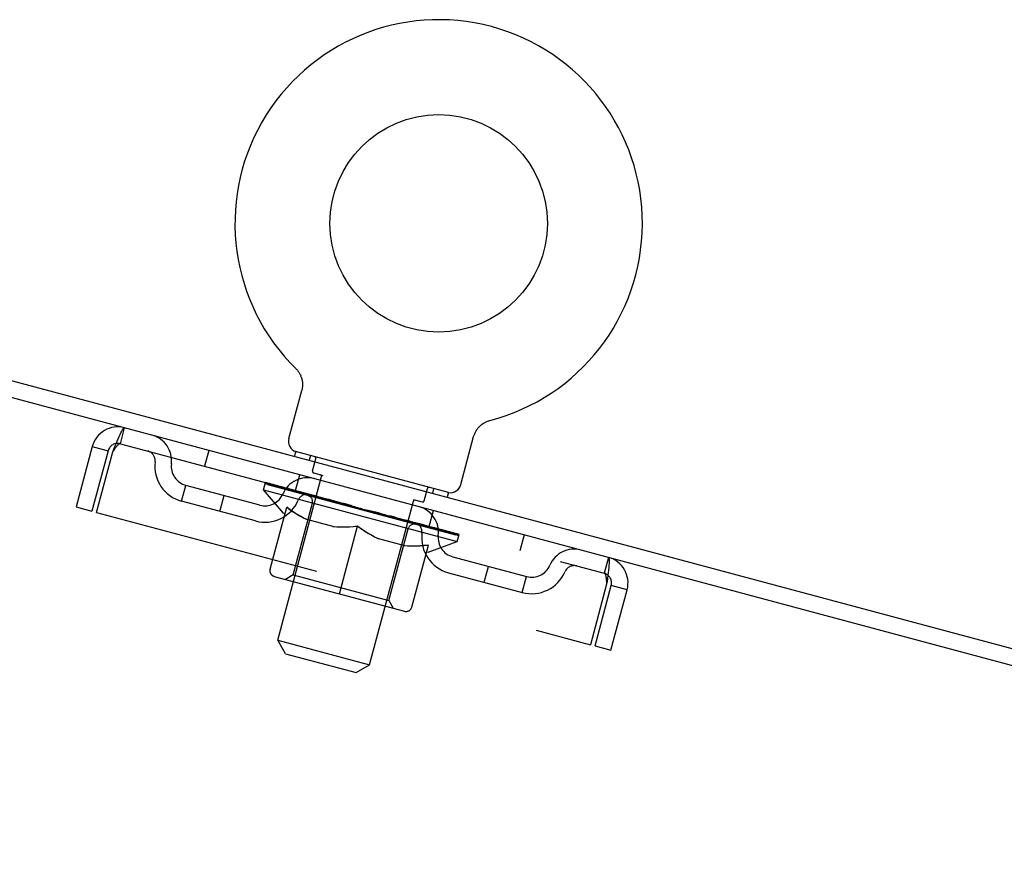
# Model space of a CAD drawing. Header units: inches. Extents: x 0 to 262, y 0 to 169.
# Tile 118 of 256: x 16.18 to 22.4, y 121.12 to 126.5. Entities that reach past the tile are written whole.
import ezdxf

# ---------------------------------------------------------------- set-up
doc = ezdxf.new("R2010")
doc.units = ezdxf.units.IN
doc.header["$LTSCALE"] = 14.384615
doc.header["$MEASUREMENT"] = 0
doc.linetypes.add('HIDDEN', pattern=[0.2, 0.1, -0.1])
doc.layers.get('0').update_dxf_attribs({"linetype": 'CONTINUOUS'})
doc.layers.add('DEFAULT_2', color=8, linetype='HIDDEN')

msp = doc.modelspace()

# ---------------------------------------------------------------- linework, layer by layer
at = {"color": 7, "linetype": 'Continuous'}
for p, q in [((9.4779, 126.0058), (27.3313, 121.222)), ((17.923, 124.3001), (17.9229, 124.3001)), ((17.9229, 124.3001), (17.9265, 124.2965)), ((17.9239, 124.2992), (17.9252, 124.2979)), ((17.9265, 124.2965), (17.9299, 124.2927)), ((17.9299, 124.2928), (17.9332, 124.2889)), ((17.9331, 124.289), (17.9363, 124.2849)), ((17.9362, 124.285), (17.9393, 124.2808)), ((17.9392, 124.2809), (17.9422, 124.2766)), ((17.9421, 124.2768), (17.9449, 124.2723)), ((17.9448, 124.2725), (17.9475, 124.2679)), ((17.9474, 124.2681), (17.9499, 124.2635)), ((17.9498, 124.2636), (17.9521, 124.2589)), ((17.952, 124.2591), (17.9542, 124.2543)), ((17.9541, 124.2544), (17.9561, 124.2496)), ((17.956, 124.2497), (17.9578, 124.2448)), ((17.9578, 124.2449), (17.9594, 124.24)), ((17.9594, 124.2401), (17.9608, 124.2351)), ((17.9608, 124.2352), (17.9621, 124.2302)), ((17.962, 124.2303), (17.9631, 124.2252)), ((17.9631, 124.2253), (17.964, 124.2202)), ((17.964, 124.2203), (17.9647, 124.2152)), ((17.8796, 123.8571), (17.9609, 124.1605)), ((17.962, 124.1648), (17.9609, 124.1605)), ((17.9647, 124.1798), (17.9639, 124.1747)), ((17.9652, 124.1849), (17.9646, 124.1798)), ((17.9647, 124.2153), (17.9652, 124.2102)), ((17.9652, 124.2102), (17.9656, 124.2051)), ((17.9656, 124.1899), (17.9652, 124.1848)), ((17.9656, 124.2052), (17.9658, 124.2)), ((17.9658, 124.195), (17.9656, 124.1899)), ((17.9658, 124.2001), (17.9657, 124.1949)), ((19.1357, 123.9667), (19.1405, 123.9684)), ((19.1405, 123.9684), (19.1453, 123.9699)), ((19.1405, 123.9684), (19.142, 123.9689)), ((19.1453, 123.9699), (19.1502, 123.9713)), ((19.1471, 123.9705), (19.1489, 123.9709)), ((19.0605, 123.9016), (19.0631, 123.9061)), ((19.0631, 123.906), (19.0658, 123.9104)), ((19.0657, 123.9103), (19.0686, 123.9146)), ((19.0686, 123.9145), (19.0716, 123.9187)), ((19.0716, 123.9186), (19.0747, 123.9227)), ((19.0747, 123.9226), (19.078, 123.9266)), ((19.078, 123.9265), (19.0814, 123.9304)), ((19.0813, 123.9303), (19.085, 123.934)), ((19.0849, 123.9339), (19.0886, 123.9375)), ((19.0885, 123.9374), (19.0924, 123.9409)), ((19.0923, 123.9408), (19.0963, 123.9442)), ((19.0962, 123.9441), (19.1003, 123.9473)), ((19.1002, 123.9472), (19.1045, 123.9503)), ((19.1043, 123.9502), (19.1087, 123.9531)), ((19.1085, 123.953), (19.113, 123.9558)), ((19.1129, 123.9557), (19.1174, 123.9583)), ((19.1173, 123.9582), (19.1219, 123.9606)), ((19.1218, 123.9605), (19.1265, 123.9628)), ((19.1263, 123.9627), (19.1311, 123.9648)), ((19.131, 123.9648), (19.1358, 123.9667)), ((18.9662, 123.5659), (19.0475, 123.8694)), ((19.0503, 123.8784), (19.052, 123.8832)), ((19.052, 123.8832), (19.0539, 123.8879)), ((19.0539, 123.8879), (19.056, 123.8926)), ((19.056, 123.8925), (19.0582, 123.8972)), ((19.0582, 123.8971), (19.0606, 123.9016)), ((17.9221, 123.7743), (17.9143, 123.7453)), ((18.888, 123.5154), (17.9221, 123.7743)), ((18.888, 123.5154), (18.8802, 123.4865))]:
    msp.add_line(p, q, dxfattribs=at)
at = {"color": 3, "linetype": 'Continuous'}
msp.add_line((27.3044, 121.1216), (9.5396, 125.8816), dxfattribs=at)
at = {"color": 7, "linetype": 'Continuous'}
for points in [[(17.9639, 124.1748), (17.963, 124.1698), (17.962, 124.1648)], [(19.0475, 123.8694), (19.0488, 123.8736), (19.0503, 123.8784)], [(19.0475, 123.8694), (19.0487, 123.8736), (19.0503, 123.8784)]]:
    msp.add_lwpolyline(points, dxfattribs=at)
msp.add_circle((18.8264, 125.2174), 0.6875, dxfattribs=at)
for centre, radius, start, end in [((18.8264, 125.2174), 1.2875, 284.50526, 225.49473), ((17.9462, 123.8392), 0.069, 165, 250), ((18.8996, 123.5838), 0.069, 260, 345)]:
    msp.add_arc(centre, radius, start, end, dxfattribs=at)
at = {"layer": 'DEFAULT_2', "color": 8, "linetype": 'HIDDEN'}
for p, q in [((17.9289, 124.2939), (17.9299, 124.2928)), ((19.1501, 123.9712), (19.1502, 123.9713)), ((16.8144, 123.8247), (16.8413, 123.9251)), ((16.6368, 123.807), (16.5344, 123.425)), ((16.6368, 123.807), (16.7372, 123.7801)), ((16.8144, 123.8247), (19.8725, 123.0053)), ((17.3743, 123.7823), (17.3473, 123.6819)), ((16.7372, 123.7801), (16.6349, 123.3981)), ((16.6638, 123.3903), (16.7662, 123.7724)), ((18.0158, 123.7492), (18.008, 123.7202)), ((18.0292, 123.6524), (18.0499, 123.7297)), ((17.8096, 122.5817), (18.0868, 123.6163)), ((17.9209, 123.5282), (17.9478, 123.6287)), ((18.0363, 123.6401), (18.0941, 123.6246)), ((17.2019, 123.461), (17.2288, 123.5614)), ((17.6953, 123.4364), (17.2288, 123.5614)), ((17.7197, 123.5337), (17.7318, 123.5789)), ((17.8447, 123.3848), (17.7197, 123.5337)), ((17.7197, 123.5337), (18.943, 123.2059)), ((17.7393, 123.5699), (17.7411, 123.5764)), ((17.7468, 123.5645), (17.7477, 123.5677)), ((18.9349, 123.2462), (17.7468, 123.5645)), ((17.7554, 123.5622), (17.7563, 123.5654)), ((17.7563, 123.562), (17.7572, 123.5652)), ((17.7669, 123.5626), (17.7687, 123.569)), ((17.7818, 123.5552), (17.7826, 123.5584)), ((17.7836, 123.5547), (17.7844, 123.5579)), ((17.812, 123.5505), (17.8137, 123.5569)), ((17.8251, 123.5435), (17.826, 123.5468)), ((17.8277, 123.5428), (17.8286, 123.5461)), ((18.0259, 123.4929), (17.8314, 123.545)), ((17.8731, 123.5341), (17.8749, 123.5405)), ((17.8736, 123.5306), (17.8744, 123.5335)), ((17.8743, 123.5304), (17.8751, 123.5333)), ((17.8772, 123.5296), (17.878, 123.5325)), ((18.7343, 123.4635), (18.755, 123.5407)), ((18.7943, 123.5406), (18.7866, 123.5116)), ((17.4434, 123.3963), (17.4703, 123.4967)), ((17.8841, 123.5277), (17.885, 123.5309)), ((17.8842, 123.5277), (17.885, 123.5306)), ((17.8875, 123.5268), (17.8884, 123.53)), ((17.8907, 123.526), (17.8918, 123.5298)), ((17.8949, 123.5248), (17.8957, 123.5278)), ((17.9087, 123.5212), (17.9094, 123.5241)), ((17.9261, 123.5165), (17.9269, 123.5194)), ((17.9266, 123.5164), (17.9281, 123.5219)), ((17.9463, 123.5111), (17.947, 123.514)), ((17.9463, 123.5111), (17.9471, 123.514)), ((17.9485, 123.5139), (17.9503, 123.5203)), ((17.957, 123.5082), (17.9579, 123.5114)), ((17.961, 123.5071), (17.9619, 123.5103)), ((17.97, 123.5047), (17.9708, 123.5077)), ((17.9809, 123.5018), (17.9828, 123.5088)), ((17.9959, 123.4978), (17.9966, 123.5007)), ((17.9988, 123.497), (17.9996, 123.4999)), ((18.0251, 123.49), (18.0259, 123.4929)), ((18.0906, 123.4756), (18.0307, 123.4916)), ((18.0359, 123.4905), (18.0376, 123.4969)), ((18.0416, 123.4855), (18.0425, 123.4888)), ((18.0461, 123.4843), (18.047, 123.4875)), ((18.0519, 123.4828), (18.0541, 123.4909)), ((18.0559, 123.4817), (18.0567, 123.4846)), ((18.0665, 123.4789), (18.0673, 123.4818)), ((18.0898, 123.4726), (18.0906, 123.4755)), ((18.1629, 123.4562), (18.1058, 123.4715)), ((18.1325, 123.4646), (18.1342, 123.471)), ((18.6642, 123.4719), (18.7221, 123.4564)), ((16.5344, 123.425), (16.6349, 123.3981)), ((17.6684, 123.336), (17.2019, 123.461)), ((17.7608, 123.0315), (17.866, 123.4239)), ((17.9072, 122.9951), (18.0285, 123.4478)), ((18.1247, 123.4633), (18.1254, 123.4662)), ((18.1352, 123.4604), (18.1361, 123.4637)), ((18.1376, 123.4598), (18.14, 123.4688)), ((18.1402, 123.4591), (18.141, 123.4623)), ((18.1474, 123.4572), (18.1482, 123.4605)), ((18.1622, 123.4532), (18.1629, 123.4562)), ((18.2407, 123.4353), (18.1881, 123.4494)), ((18.2, 123.4431), (18.2007, 123.446)), ((18.2311, 123.4379), (18.3434, 123.415)), ((18.2351, 123.4337), (18.236, 123.4369)), ((18.2355, 123.437), (18.2372, 123.4434)), ((18.236, 123.4369), (18.2377, 123.4431)), ((18.2377, 123.4432), (18.2372, 123.4434)), ((18.2389, 123.4327), (18.2398, 123.4361)), ((18.2399, 123.4324), (18.2407, 123.4353)), ((18.2403, 123.4323), (18.2412, 123.4355)), ((18.3215, 123.4137), (18.275, 123.4261)), ((18.2795, 123.4218), (18.2803, 123.4247)), ((18.3208, 123.4107), (18.3215, 123.4137)), ((18.3383, 123.4061), (18.3391, 123.4093)), ((18.3384, 123.406), (18.3393, 123.4093)), ((18.3393, 123.4093), (18.3391, 123.4093)), ((18.3417, 123.4085), (18.3434, 123.415)), ((18.3433, 123.4047), (18.3442, 123.408)), ((18.3435, 123.4047), (18.3443, 123.4079)), ((18.3442, 123.408), (18.3443, 123.4079)), ((18.3892, 122.4265), (18.6664, 123.461)), ((16.6638, 123.3903), (19.7857, 122.5538)), ((17.8447, 123.3848), (17.8548, 123.382)), ((18.346, 123.4071), (18.4083, 123.3904)), ((18.361, 123.4), (18.3618, 123.4029)), ((18.3773, 123.3987), (18.3785, 123.4032)), ((18.4522, 123.3787), (18.3785, 123.4032)), ((18.3978, 123.3932), (18.3987, 123.3965)), ((18.4022, 123.3889), (18.403, 123.3918)), ((18.4415, 123.3784), (18.4423, 123.3816)), ((18.4418, 123.3783), (18.4426, 123.3812)), ((18.4426, 123.3812), (18.4953, 123.3671)), ((18.4428, 123.378), (18.4437, 123.3815)), ((18.4466, 123.377), (18.4475, 123.3802)), ((18.4474, 123.3802), (18.4491, 123.3865)), ((18.4479, 123.3801), (18.4497, 123.3865)), ((18.4491, 123.3865), (18.4497, 123.3865)), ((18.4818, 123.3676), (18.4826, 123.3705)), ((18.5196, 123.3575), (18.5204, 123.3604)), ((18.5204, 123.3604), (18.5775, 123.3451)), ((18.5344, 123.3535), (18.5353, 123.3568)), ((18.5416, 123.3516), (18.5424, 123.3548)), ((18.5442, 123.3509), (18.5466, 123.3598)), ((18.5465, 123.3503), (18.5474, 123.3535)), ((18.5509, 123.3525), (18.5527, 123.3589)), ((18.5571, 123.3474), (18.5579, 123.3503)), ((18.766, 123.3017), (18.793, 123.4022)), ((18.166, 123.2987), (17.9923, 123.3452)), ((18.1989, 122.8757), (18.3138, 123.3043)), ((18.5113, 122.8332), (18.6327, 123.2859)), ((18.5919, 123.3381), (18.5927, 123.341)), ((18.5927, 123.341), (18.6526, 123.325)), ((18.6153, 123.3318), (18.616, 123.3348)), ((18.6258, 123.329), (18.6266, 123.3319)), ((18.6298, 123.3279), (18.632, 123.336)), ((18.6356, 123.3264), (18.6365, 123.3296)), ((18.6401, 123.3252), (18.641, 123.3284)), ((18.6476, 123.3266), (18.6493, 123.333)), ((18.6566, 123.3207), (18.6574, 123.3237)), ((18.6574, 123.3237), (18.8519, 123.2716)), ((18.683, 123.3137), (18.6837, 123.3166)), ((18.6859, 123.3129), (18.6867, 123.3158)), ((18.7009, 123.3089), (18.7027, 123.3159)), ((18.7118, 123.306), (18.7125, 123.3089)), ((18.7207, 123.3036), (18.7216, 123.3068)), ((18.7247, 123.3025), (18.7256, 123.3057)), ((18.7349, 123.3032), (18.7366, 123.3096)), ((18.7355, 123.2996), (18.7362, 123.3025)), ((18.7355, 123.2996), (18.7363, 123.3025)), ((18.7551, 123.2943), (18.7566, 123.2999)), ((18.7556, 123.2942), (18.7564, 123.2971)), ((18.7731, 123.2895), (18.7739, 123.2925)), ((18.7868, 123.2859), (18.7876, 123.2888)), ((18.791, 123.2847), (18.7921, 123.2886)), ((18.7942, 123.2839), (18.7951, 123.2871)), ((18.7976, 123.283), (18.7985, 123.2862)), ((18.7976, 123.283), (18.7983, 123.2859)), ((18.8045, 123.2811), (18.8053, 123.284)), ((18.8074, 123.2803), (18.8082, 123.2833)), ((18.8103, 123.283), (18.812, 123.2894)), ((18.6127, 123.179), (18.4389, 123.2255)), ((18.8081, 123.2801), (18.8089, 123.2831)), ((18.854, 123.2679), (18.8549, 123.2711)), ((18.8566, 123.2672), (18.8575, 123.2704)), ((18.8715, 123.2666), (18.8732, 123.273)), ((18.8982, 123.256), (18.899, 123.2592)), ((18.9, 123.2555), (18.9008, 123.2588)), ((18.9165, 123.2545), (18.9182, 123.261)), ((18.9254, 123.2487), (18.9263, 123.2519)), ((18.9263, 123.2485), (18.9272, 123.2517)), ((18.9349, 123.2462), (18.9358, 123.2494)), ((18.943, 123.2059), (18.9551, 123.2511)), ((18.9441, 123.2471), (18.9458, 123.2536)), ((19.3665, 123.2485), (19.3396, 123.1481)), ((18.6562, 122.7915), (18.7614, 123.184)), ((18.7603, 123.1394), (18.943, 123.2059)), ((18.7502, 123.1421), (18.7603, 123.1394)), ((18.9155, 123.1095), (19.382, 122.9845)), ((19.8994, 123.1057), (19.8725, 123.0053)), ((19.1136, 122.9488), (19.1405, 123.0492)), ((17.7871, 122.986), (18.6108, 122.7653)), ((17.9072, 122.9951), (17.8584, 122.9669)), ((17.9072, 122.9951), (18.5113, 122.8332)), ((18.8886, 123.009), (19.3551, 122.8841)), ((19.3551, 122.8841), (19.382, 122.9845)), ((19.8881, 122.9359), (19.7857, 122.5538)), ((19.8147, 122.5461), (19.9171, 122.9281)), ((20.0175, 122.9012), (19.9171, 122.9281)), ((19.9152, 122.5192), (20.0175, 122.9012)), ((18.5113, 122.8332), (18.5395, 122.7844)), ((17.8584, 122.4972), (17.8096, 122.5817)), ((17.8096, 122.5817), (18.3892, 122.4265)), ((19.8147, 122.5461), (19.9152, 122.5192)), ((17.8584, 122.4972), (18.3047, 122.3777)), ((18.3047, 122.3777), (18.3892, 122.4265))]:
    msp.add_line(p, q, dxfattribs=at)
for points in [[(16.7662, 123.7724), (16.7733, 123.7898), (16.7804, 123.807), (16.7873, 123.8238), (16.7941, 123.8399), (16.8006, 123.8551), (16.8068, 123.8693), (16.8127, 123.8822), (16.8182, 123.8936), (16.8233, 123.9035), (16.8279, 123.9116), (16.8321, 123.9179), (16.8357, 123.9223), (16.8388, 123.9247), (16.8413, 123.9251)], [(16.7662, 123.7724), (16.7703, 123.7786), (16.7744, 123.7847), (16.7784, 123.7906), (16.7824, 123.7963), (16.7863, 123.8017), (16.79, 123.8066), (16.7937, 123.8111), (16.7972, 123.8151), (16.8005, 123.8184), (16.8037, 123.8211), (16.8066, 123.8231), (16.8094, 123.8244), (16.812, 123.8249), (16.8144, 123.8247)], [(17.9923, 123.3452), (17.9709, 123.3558), (17.9496, 123.3673), (17.9286, 123.3798), (17.9077, 123.3932), (17.8868, 123.4076), (17.8658, 123.4231)], [(17.866, 123.4239), (17.8883, 123.4076), (17.9106, 123.3925), (17.9327, 123.3785), (17.9548, 123.3657), (17.9771, 123.3539), (17.9996, 123.3432)], [(18.1567, 123.3012), (18.1818, 123.2992), (18.2074, 123.2982), (18.2332, 123.2983), (18.2595, 123.2993), (18.2864, 123.3014), (18.3138, 123.3043)], [(18.3134, 123.3027), (18.2874, 123.2999), (18.2621, 123.2979), (18.2375, 123.2967), (18.2133, 123.2965), (18.1895, 123.2971), (18.166, 123.2987)], [(18.4389, 123.2255), (18.4177, 123.236), (18.3966, 123.2475), (18.3758, 123.2598), (18.355, 123.2731), (18.3342, 123.2874), (18.3134, 123.3027)], [(18.3138, 123.3043), (18.3363, 123.2879), (18.3587, 123.2726), (18.381, 123.2585), (18.4032, 123.2456), (18.4257, 123.2338), (18.4483, 123.223)], [(18.6054, 123.1809), (18.6304, 123.1789), (18.6558, 123.178), (18.6814, 123.178), (18.7075, 123.1791), (18.7342, 123.181), (18.7614, 123.184)], [(18.7612, 123.1831), (18.735, 123.1803), (18.7095, 123.1782), (18.6847, 123.1771), (18.6603, 123.1768), (18.6363, 123.1774), (18.6127, 123.179)], [(19.8994, 123.1057), (19.9014, 123.1041), (19.9029, 123.1004), (19.9038, 123.0948), (19.9043, 123.0873), (19.9042, 123.0779), (19.9037, 123.0669), (19.9027, 123.0542), (19.9014, 123.0401), (19.8997, 123.0247), (19.8977, 123.0083), (19.8955, 122.991), (19.8931, 122.973), (19.8906, 122.9545), (19.8881, 122.9359)], [(19.8725, 123.0053), (19.8747, 123.0043), (19.8767, 123.0025), (19.8784, 123), (19.88, 122.9968), (19.8814, 122.9929), (19.8826, 122.9883), (19.8837, 122.9832), (19.8846, 122.9775), (19.8854, 122.9713), (19.886, 122.9647), (19.8866, 122.9578), (19.8872, 122.9506), (19.8876, 122.9433), (19.8881, 122.9359)]]:
    msp.add_lwpolyline(points, dxfattribs=at)
for centre, radius, start, end in [((16.7981, 123.7638), 0.167, 75, 165), ((16.9713, 123.7174), 0.167, 353.07163, 75), ((16.7981, 123.7638), 0.063, 75, 165), ((16.9719, 123.7178), 0.0625, 352.98631, 75), ((17.9462, 123.8392), 0.069, 250, 255), ((18.0402, 123.7323), 0.01, 345, 75), ((17.2612, 123.6822), 0.229, 172.98631, 255), ((17.2612, 123.6822), 0.125, 173.07163, 255), ((17.9963, 123.4428), 0.167, 75, 156.92837), ((18.0389, 123.6498), 0.01, 165, 255), ((18.0771, 123.6188), 0.01, 345, 75), ((18.7647, 123.5381), 0.01, 75, 165), ((17.7277, 123.5572), 0.125, 255, 336.92837), ((17.996, 123.4434), 0.0625, 75, 157.01369), ((17.99, 123.4581), 0.0398, 345, 75), ((18.8996, 123.5838), 0.069, 255, 260), ((17.7277, 123.5572), 0.229, 255, 337.01369), ((18.676, 123.4584), 0.01, 75, 165), ((18.658, 123.2655), 0.167, 353.07163, 75), ((18.7247, 123.466), 0.01, 255, 345), ((18.6711, 123.2756), 0.0398, 75, 165), ((18.6585, 123.2658), 0.0625, 352.98631, 75), ((18.9478, 123.2302), 0.229, 172.98631, 255), ((18.9478, 123.2302), 0.125, 173.07163, 255), ((19.683, 122.9908), 0.167, 75, 156.92837), ((19.8562, 122.9444), 0.167, 345, 75), ((19.4143, 123.1052), 0.125, 255, 336.92837), ((19.6827, 122.9914), 0.0625, 75, 157.01369), ((17.7967, 123.0219), 0.0371, 165, 255), ((19.4143, 123.1052), 0.229, 255, 337.01369), ((19.8562, 122.9444), 0.063, 345, 75), ((18.6204, 122.8011), 0.0371, 255, 345)]:
    msp.add_arc(centre, radius, start, end, dxfattribs=at)
for centre, major_axis, ratio, start_param, end_param in [((18.3434, 123.415), (0.6134, -0.1574), 0.05963, 2.96643, 3.140963), ((17.7078, 123.566), (0.1919, -0.0493), 0.05963, 1.376596, 1.469874), ((18.3434, 123.415), (0.6117, -0.1639), 0.060556, -3.141593, -2.96706), ((17.7095, 123.5725), (0.1914, -0.0513), 0.060556, 0.430652, 1.470503), ((18.3434, 123.415), (0.6151, -0.1512), 0.05688, 2.791345, 2.965878), ((17.7504, 123.5546), (0.1914, -0.0513), 0.060556, 1.551758, 1.645036), ((17.6843, 123.5723), (0.1925, -0.0473), 0.05688, 1.20151, 1.294789), ((17.7522, 123.561), (0.1909, -0.0533), 0.05963, 0.605815, 1.645666), ((17.686, 123.5788), (0.1919, -0.0493), 0.05963, 0.25549, 1.295341), ((18.3434, 123.415), (0.61, -0.1704), 0.05963, -2.96643, -2.791898), ((17.7522, 123.5565), (0.1591, -0.0408), 0.05963, 1.065228, 1.614276), ((17.7331, 123.5616), (0.1596, -0.0392), 0.05688, 0.890143, 1.43919), ((17.7891, 123.5466), (0.1587, -0.0425), 0.060556, 1.240391, 1.789438), ((17.811, 123.5384), (0.1909, -0.0533), 0.05963, 1.72692, 1.820198), ((17.6807, 123.5733), (0.1929, -0.0455), 0.052395, 1.026568, 1.119847), ((18.3434, 123.415), (0.6167, -0.1453), 0.052395, 2.616403, 2.790936), ((17.8127, 123.5448), (0.1903, -0.0553), 0.05688, 0.7809, 1.820751), ((17.6824, 123.5797), (0.1925, -0.0473), 0.05688, 0.080405, 1.120256), ((18.3434, 123.415), (0.6083, -0.1766), 0.05688, -2.791345, -2.616812), ((17.7325, 123.5618), (0.16, -0.0377), 0.052395, 0.715201, 1.264248), ((17.8427, 123.5322), (0.1582, -0.0442), 0.05963, 1.415553, 1.9646), ((17.8875, 123.5179), (0.1903, -0.0553), 0.05688, 1.902006, 1.995284), ((17.6971, 123.5689), (0.1934, -0.0438), 0.046319, 0.851819, 0.945098), ((18.3434, 123.415), (0.6181, -0.14), 0.046319, 2.441654, 2.616187), ((17.8892, 123.5243), (0.1898, -0.0571), 0.052395, 0.955842, 1.995693), ((18.3434, 123.415), (0.6067, -0.1825), 0.052395, -2.616403, -2.44187), ((17.6988, 123.5753), (0.1929, -0.0455), 0.052395, -0.094537, 0.945314), ((17.7503, 123.557), (0.1603, -0.0363), 0.046319, 0.540452, 1.089499), ((17.9114, 123.5138), (0.1578, -0.0458), 0.05688, 1.590638, 2.139686), ((17.9778, 123.4937), (0.1898, -0.0571), 0.052395, 2.076947, 2.170226), ((17.733, 123.5593), (0.1938, -0.0424), 0.038841, 0.677289, 0.770567), ((18.3434, 123.415), (0.6193, -0.1355), 0.038841, 2.267123, 2.441656), ((17.9795, 123.5001), (0.1894, -0.0587), 0.046319, 1.130591, 2.170442), ((18.3434, 123.415), (0.6053, -0.1878), 0.046319, -2.441654, -2.267121), ((17.7347, 123.5657), (0.1934, -0.0438), 0.046319, -0.269286, 0.770565), ((17.7859, 123.5474), (0.1607, -0.0351), 0.038841, 0.365921, 0.914969), ((17.9931, 123.4919), (0.1574, -0.0473), 0.052395, 1.76558, 2.314627), ((18.079, 123.4665), (0.1894, -0.0587), 0.046319, 2.251696, 2.344975), ((17.7873, 123.5447), (0.1941, -0.0412), 0.030195, 0.502975, 0.596254), ((18.3434, 123.415), (0.6203, -0.1318), 0.030195, 2.09281, 2.267343), ((18.0807, 123.473), (0.189, -0.0602), 0.038841, 1.305122, 2.344973), ((17.789, 123.5512), (0.1938, -0.0424), 0.038841, -0.443817, 0.596034), ((18.3434, 123.415), (0.6041, -0.1923), 0.038841, -2.267123, -2.092591), ((17.8384, 123.5334), (0.1609, -0.0342), 0.030195, 0.191608, 0.740655), ((18.0853, 123.4672), (0.157, -0.0487), 0.046319, 1.940329, 2.489376), ((17.86, 123.5321), (0.1941, -0.0412), 0.030195, -0.61813, 0.421721), ((18.1881, 123.4373), (0.189, -0.0602), 0.038841, 2.426227, 2.519505), ((17.8583, 123.5257), (0.1943, -0.0404), 0.020645, 0.328852, 0.422131), ((18.3434, 123.415), (0.621, -0.1291), 0.020645, 1.918687, 2.09322), ((18.1899, 123.4438), (0.1887, -0.0613), 0.030195, 1.479435, 2.519286), ((18.3434, 123.415), (0.6031, -0.196), 0.030195, -2.09281, -1.918277), ((17.9061, 123.5152), (0.1611, -0.0335), 0.020645, 0.017485, 0.566532), ((18.1853, 123.4404), (0.1567, -0.0499), 0.038841, 2.11486, 2.663907), ((17.9457, 123.5092), (0.1943, -0.0404), 0.020645, -0.792253, 0.247598), ((18.3035, 123.4133), (0.1885, -0.0622), 0.020645, 1.653558, 2.693409), ((18.3434, 123.415), (0.6024, -0.1987), 0.020645, -1.918687, -1.744154), ((18.3018, 123.4068), (0.1887, -0.0613), 0.030195, 2.60054, 2.693819), ((17.9439, 123.5027), (0.1945, -0.0399), 0.010478, 0.154869, 0.248148), ((18.3434, 123.415), (0.6215, -0.1274), 0.010478, 1.744704, 1.919237), ((17.987, 123.4936), (0.1612, -0.0331), 0.010478, 6.126688, 6.675735), ((18.2899, 123.4124), (0.1565, -0.0509), 0.030195, 2.289173, 2.83822), ((18.0433, 123.483), (0.1945, -0.0399), 0.010478, -0.966236, -0.000846), ((18.4166, 123.3761), (0.1885, -0.0622), 0.020645, 2.774664, 2.867942), ((18.4184, 123.3825), (0.1883, -0.0627), 0.010478, 1.827541, 2.867392), ((18.3434, 123.415), (0.6019, -0.2004), 0.010478, 4.538481, 4.720178), ((18.396, 123.384), (0.1563, -0.0516), 0.020645, 2.463296, 3.012344), ((18.2624, 123.4243), (0.1945, -0.0399), 0.010478, 0.274201, 1.314052), ((18.1781, 123.4424), (0.1612, -0.0331), 0.010478, -0.000483, 0.504314), ((18.1482, 123.448), (0.1945, -0.0399), 0.010478, 0.099668, 0.192946), ((18.3434, 123.415), (0.6215, -0.1274), 0.010478, -1.571421, -1.396888), ((18.5004, 123.356), (0.1562, -0.052), 0.010478, 2.637279, 3.14189), ((18.5291, 123.346), (0.1883, -0.0627), 0.010478, 2.74231, 2.948646), ((18.3772, 123.3936), (0.1943, -0.0404), 0.020645, 0.448184, 1.488034), ((18.2825, 123.4144), (0.1611, -0.0335), 0.020645, 0.129249, 0.678296), ((18.2606, 123.4179), (0.1943, -0.0404), 0.020645, 0.273651, 0.366929), ((18.3434, 123.415), (0.621, -0.1291), 0.020645, -1.397439, -1.222906), ((18.6374, 123.3238), (0.1883, -0.0627), 0.010478, -3.140747, -2.175357), ((18.3434, 123.415), (0.6019, -0.2004), 0.010478, 1.222355, 1.396888), ((18.4909, 123.3631), (0.1941, -0.0412), 0.030195, 0.622307, 1.662158), ((18.3886, 123.386), (0.1609, -0.0342), 0.030195, 0.303372, 0.852419), ((18.6914, 123.3048), (0.1562, -0.052), 0.010478, 2.749043, 3.29809), ((18.7351, 123.2977), (0.1885, -0.0622), 0.020645, 2.893995, 3.933846), ((18.3754, 123.3871), (0.1941, -0.0412), 0.030195, 0.447774, 0.541052), ((18.7333, 123.2912), (0.1883, -0.0627), 0.010478, 2.893445, 2.986723), ((18.6, 123.3339), (0.1938, -0.0424), 0.038841, 0.79662, 1.836471), ((18.3434, 123.415), (0.6203, -0.1318), 0.030195, -1.223315, -1.048783), ((18.3434, 123.415), (0.6024, -0.1987), 0.020645, 1.048373, 1.222906), ((18.4932, 123.3579), (0.1607, -0.0351), 0.038841, 0.477686, 1.026733), ((18.7723, 123.2831), (0.1563, -0.0516), 0.020645, 2.57506, 3.124108), ((18.7012, 123.3067), (0.1934, -0.0438), 0.046319, 0.971151, 2.011002), ((18.8207, 123.2747), (0.1887, -0.0613), 0.030195, 2.719872, 3.759723), ((18.4891, 123.3567), (0.1938, -0.0424), 0.038841, 0.622087, 0.715366), ((18.819, 123.2683), (0.1885, -0.0622), 0.020645, 2.719462, 2.812741), ((18.3434, 123.415), (0.6193, -0.1355), 0.038841, -1.049002, -0.874469), ((18.3434, 123.415), (0.6031, -0.196), 0.030195, 0.87425, 1.048783), ((18.5931, 123.3312), (0.1603, -0.0363), 0.046319, 0.652216, 1.201263), ((18.7915, 123.2826), (0.1929, -0.0455), 0.052395, 1.1459, 2.185751), ((18.84, 123.265), (0.1565, -0.0509), 0.030195, 2.400937, 2.949985), ((18.8917, 123.2557), (0.189, -0.0602), 0.038841, 2.545558, 3.585409), ((18.6853, 123.3064), (0.16, -0.0377), 0.052395, 0.826965, 1.376012), ((18.5983, 123.3274), (0.1934, -0.0438), 0.046319, 0.796618, 0.889896), ((18.89, 123.2492), (0.1887, -0.0613), 0.030195, 2.545339, 2.638617), ((18.868, 123.262), (0.1925, -0.0473), 0.05688, 1.320842, 2.360692), ((18.3434, 123.415), (0.6181, -0.14), 0.046319, -0.874471, -0.699939), ((18.3434, 123.415), (0.6041, -0.1923), 0.038841, 0.699936, 0.874469), ((18.946, 123.2412), (0.1894, -0.0587), 0.046319, 2.371028, 3.410879), ((18.8925, 123.2509), (0.1567, -0.0499), 0.038841, 2.226624, 2.775671), ((18.767, 123.2846), (0.1596, -0.0392), 0.05688, 1.001907, 1.550954), ((18.9286, 123.2458), (0.1919, -0.0493), 0.05963, 1.495927, 2.535778), ((18.9819, 123.2315), (0.1898, -0.0571), 0.052395, 2.196279, 3.23613), ((18.9282, 123.2414), (0.157, -0.0487), 0.046319, 2.052093, 2.601141), ((18.6995, 123.3003), (0.1929, -0.0455), 0.052395, 0.971367, 1.064645), ((18.9443, 123.2347), (0.189, -0.0602), 0.038841, 2.371026, 2.464304), ((18.9712, 123.2344), (0.1914, -0.0513), 0.060556, 1.671089, 2.71094), ((18.9983, 123.2271), (0.1903, -0.0553), 0.05688, 2.021337, 3.061188), ((18.3434, 123.415), (0.6053, -0.1878), 0.046319, 0.525406, 0.699939), ((18.3434, 123.415), (0.6167, -0.1453), 0.052395, -0.699723, -0.52519), ((18.9947, 123.2281), (0.1909, -0.0533), 0.05963, 1.846251, 2.886102), ((18.8357, 123.2661), (0.1591, -0.0408), 0.05963, 1.176993, 1.72604), ((18.946, 123.2366), (0.1574, -0.0473), 0.052395, 1.877344, 2.426392), ((18.8894, 123.2518), (0.1587, -0.0425), 0.060556, 1.352155, 1.901202), ((18.9453, 123.2368), (0.1578, -0.0458), 0.05688, 1.702402, 2.25145), ((18.9263, 123.2419), (0.1582, -0.0442), 0.05963, 1.527317, 2.076364), ((18.7897, 123.2761), (0.1925, -0.0473), 0.05688, 1.146309, 1.239587), ((18.9802, 123.2251), (0.1894, -0.0587), 0.046319, 2.196495, 2.289773), ((18.3434, 123.415), (0.6151, -0.1512), 0.05688, -0.524781, -0.350248), ((18.3434, 123.415), (0.6067, -0.1825), 0.052395, 0.350657, 0.52519), ((18.8663, 123.2556), (0.1919, -0.0493), 0.05963, 1.321394, 1.414673), ((18.9966, 123.2207), (0.1898, -0.0571), 0.052395, 2.021746, 2.115024), ((18.3434, 123.415), (0.6134, -0.1574), 0.05963, -0.349695, -0.175162), ((18.3434, 123.415), (0.6083, -0.1766), 0.05688, 0.175715, 0.350248), ((18.9268, 123.2394), (0.1914, -0.0513), 0.060556, 1.496556, 1.589835), ((18.993, 123.2217), (0.1903, -0.0553), 0.05688, 1.846804, 1.940083), ((18.9695, 123.2279), (0.1909, -0.0533), 0.05963, 1.671719, 1.764997), ((18.3434, 123.415), (0.6117, -0.1639), 0.060556, -0.174533, 0), ((18.3434, 123.415), (0.61, -0.1704), 0.05963, 0.000629, 0.175162)]:
    msp.add_ellipse(centre, major_axis=major_axis, ratio=ratio, start_param=start_param, end_param=end_param, dxfattribs=at)

doc.saveas('drawing.dxf')
